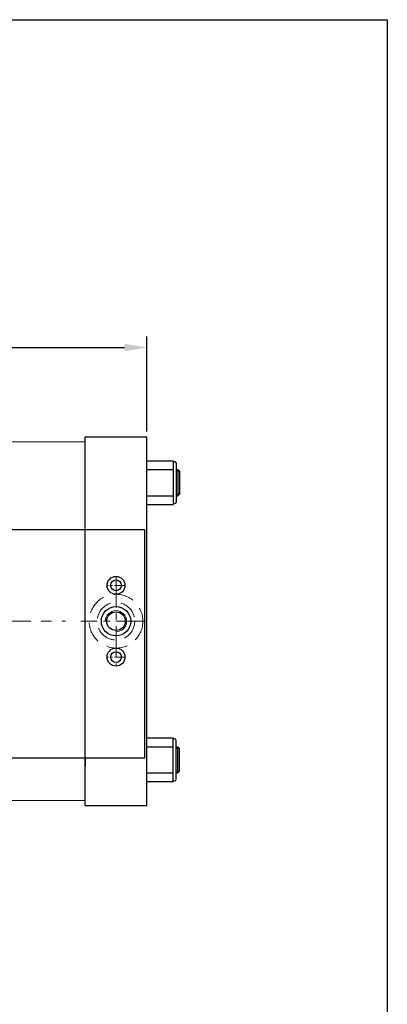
# Model space of a CAD drawing. Header units: millimetres. Extents: x 14831 to 16595, y 7509 to 8717.
# Tile 15 of 15: x 16369 to 16595, y 8113 to 8717. Entities that reach past the tile are written whole.
import ezdxf

# ---------------------------------------------------------------- set-up
doc = ezdxf.new("R2010")
doc.units = ezdxf.units.MM
doc.header["$MEASUREMENT"] = 0
doc.linetypes.add('CENTER', pattern=[50.8, 31.75, -6.35, 6.35, -6.35])
doc.linetypes.add('DASHED', pattern=[19.05, 12.7, -6.35])
doc.layers.get('Defpoints').update_dxf_attribs({"lineweight": 25})
for name, color, linetype, lineweight in [('图层1', 7, 'Continuous', 25), ('图层2', 3, 'CENTER', 13), ('图层3', 2, 'Continuous', 13), ('图层4', 1, 'Continuous', 30), ('图层5', 5, 'DASHED', 13), ('图层7', 4, 'Continuous', 15)]:
    doc.layers.add(name, color=color, linetype=linetype, lineweight=lineweight)
doc.dimstyles.new('ISO-25', dxfattribs={"dimtxt": 2.5, "dimasz": 2.5, "dimexe": 1.25, "dimexo": 0.625, "dimtad": 1, "dimtxsty": 'Standard', "dimcen": 2.5, "dimadec": 0, "dimazin": 0, "dimtfac": 1, "dimtmove": 0, "dimatfit": 3, "dimfxl": 1, "dimarcsym": 0})

# ---------------------------------------------------------------- blocks, each defined once
blk = doc.blocks.new('*D4584')
at = {"layer": 'Defpoints', "color": 0}
for p in [(16447, 8515.61), (15156, 8458.72), (16447, 8460.77)]:
    blk.add_point(p, dxfattribs=at)
at = {"layer": '图层3', "color": 0, "lineweight": -2}
for p, q in [((15156, 8462.16), (15156, 8522.49)), ((16447, 8464.21), (16447, 8522.49)), ((15169.75, 8515.61), (16433.25, 8515.61))]:
    blk.add_line(p, q, dxfattribs=at)
at = {"layer": '图层3', "color": 0}
for points in [[(15169.75, 8517.9), (15169.75, 8513.32), (15156, 8515.61)], [(16433.25, 8513.32), (16433.25, 8517.9), (16447, 8515.61)]]:
    blk.add_solid(points, dxfattribs=at)
at = {"layer": '图层3', "color": 0, "insert": (15801.5, 8525.92), "char_height": 13.75, "attachment_point": 5}
blk.add_mtext('1291', dxfattribs=at)

msp = doc.modelspace()

# ---------------------------------------------------------------- linework, layer by layer
at = {"layer": '图层1'}
for p, q in [((16409.001, 8234.773), (16409.001, 8460.773)), ((16409.001, 8460.773), (16447.001, 8460.773)), ((16447.001, 8234.773), (16447.001, 8460.773)), ((16447.001, 8446.173), (16463.001, 8446.173)), ((16463.001, 8446.173), (16463.001, 8419.373)), ((16463.001, 8446.173), (16463.001, 8446.173)), ((16463.501, 8445.673), (16464.001, 8445.673)), ((16465.001, 8444.673), (16465.001, 8420.873)), ((16447.001, 8440.773), (16463.001, 8440.773)), ((16465.001, 8440.773), (16466.001, 8440.773)), ((16466.001, 8440.773), (16466.001, 8424.773)), ((16466.001, 8440.773), (16467.001, 8439.773)), ((16467.001, 8439.773), (16467.001, 8425.773)), ((16447.001, 8424.773), (16463.001, 8424.773)), ((16465.001, 8424.773), (16466.001, 8424.773)), ((16467.001, 8425.773), (16466.001, 8424.773)), ((16447.001, 8419.373), (16463.001, 8419.373)), ((16463.001, 8419.373), (16463.001, 8419.373)), ((16463.501, 8419.873), (16464.001, 8419.873)), ((16395.501, 8403.773), (16345.501, 8403.773)), ((16445.501, 8403.773), (16395.501, 8403.773)), ((16445.501, 8403.773), (16445.501, 8263.773)), ((16447.001, 8258.123), (16447.001, 8295.423)), ((16447.001, 8276.173), (16463.001, 8276.173)), ((16463.001, 8249.373), (16463.001, 8276.173)), ((16463.001, 8276.173), (16463.001, 8276.173)), ((16463.501, 8275.673), (16464.001, 8275.673)), ((16465.001, 8250.873), (16465.001, 8274.673)), ((16447.001, 8270.773), (16463.001, 8270.773)), ((16465.001, 8270.773), (16466.001, 8270.773)), ((16466.001, 8254.773), (16466.001, 8270.773)), ((16467.001, 8269.773), (16466.001, 8270.773)), ((16467.001, 8255.773), (16467.001, 8269.773)), ((16445.501, 8263.773), (16345.501, 8263.773)), ((16409.001, 8263.773), (16409.001, 8258.773)), ((16466.001, 8254.773), (16467.001, 8255.773)), ((16447.001, 8254.773), (16463.001, 8254.773)), ((16463.501, 8249.873), (16464.001, 8249.873)), ((16465.001, 8254.773), (16466.001, 8254.773)), ((16447.001, 8249.373), (16463.001, 8249.373)), ((16463.001, 8249.373), (16463.001, 8249.373)), ((16409.001, 8234.773), (16447.001, 8234.773))]:
    msp.add_line(p, q, dxfattribs=at)
for centre, radius in [((16428.001, 8369.773), 5.5), ((16428.001, 8369.773), 3.3), ((16428.001, 8347.773), 9), ((16428.001, 8347.773), 5.7), ((16428.001, 8325.773), 5.5), ((16428.001, 8325.773), 3.3)]:
    msp.add_circle(centre, radius, dxfattribs=at)
for centre, radius, start, end in [((16463.501, 8446.173), 0.5, 180, 270), ((16464.001, 8444.673), 1, 0, 90), ((16463.501, 8419.373), 0.5, 90, 180), ((16464.001, 8420.873), 1, 270, 0), ((16463.501, 8276.173), 0.5, 180, 270), ((16464.001, 8274.673), 1, 0, 90), ((16463.501, 8249.373), 0.5, 90, 180), ((16464.001, 8250.873), 1, 270, 0)]:
    msp.add_arc(centre, radius, start, end, dxfattribs=at)
at = {"layer": '图层2', "ltscale": 0.6}
for p, q in [((16428.001, 8375.273), (16428.001, 8320.273)), ((16447.001, 8347.773), (16406.311, 8347.773))]:
    msp.add_line(p, q, dxfattribs=at)
at = {"layer": '图层2', "ltscale": 0.2}
for p, q in [((16433.501, 8369.773), (16422.501, 8369.773)), ((16433.501, 8325.773), (16422.501, 8325.773))]:
    msp.add_line(p, q, dxfattribs=at)
at = {"layer": '图层2'}
msp.add_line((15074.001, 8347.773), (16397.001, 8347.773), dxfattribs=at)
at = {"layer": '图层4'}
for p, q in [((14830.575, 8716.716), (16594.575, 8716.716)), ((16594.575, 8716.716), (16594.575, 7519.716))]:
    msp.add_line(p, q, dxfattribs=at)
at = {"layer": '图层5'}
for radius in [16.5, 11.5]:
    msp.add_circle((16428.001, 8347.773), radius, dxfattribs=at)
at = {"layer": '图层7'}
for p, q in [((16409.001, 8457.773), (16087.001, 8457.773)), ((16467.001, 8439.773), (16465.001, 8439.773)), ((16467.001, 8425.773), (16465.001, 8425.773)), ((16467.001, 8269.773), (16465.001, 8269.773)), ((16467.001, 8255.773), (16465.001, 8255.773)), ((16409.001, 8237.773), (16087.001, 8237.773))]:
    msp.add_line(p, q, dxfattribs=at)
msp.add_arc((16428.001, 8347.773), 6.5, 270, 180, dxfattribs=at)

# ---------------------------------------------------------------- dimensions: what is measured, and where the dimension line sits
at = {"layer": '图层3'}
dim = msp.add_linear_dim(base=(16447.001, 8515.611), p1=(15156.001, 8458.724), p2=(16447.001, 8460.773), dimstyle='ISO-25', override={"dimscale": 5.5, "dimdec": 0, "dimdsep": 46, "dimpost": ''}, dxfattribs=at)
dim.commit()
dim.dimension.update_dxf_attribs({"geometry": '*D4584', "text_midpoint": (15801.501, 8525.923)})

doc.saveas('drawing.dxf')
